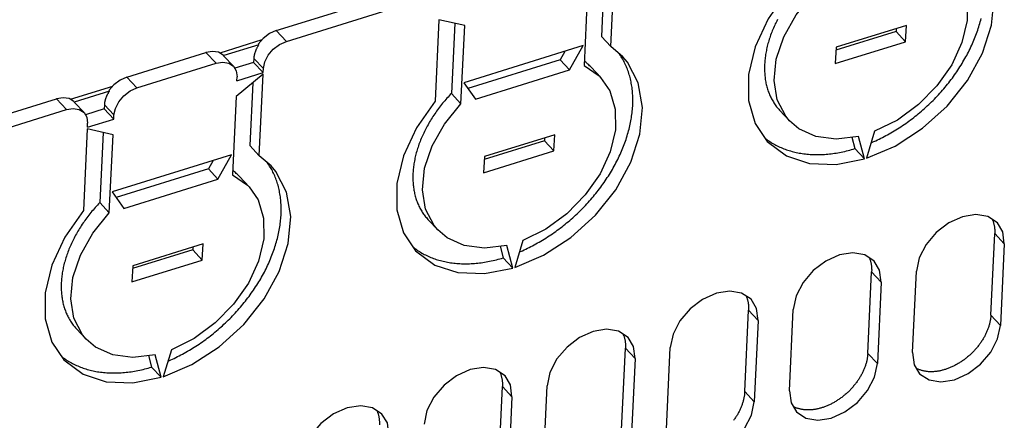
# Model space of a CAD drawing. Extents: x 0 to 594, y 0 to 420.
# Tile 141 of 157: x 514 to 534, y 136 to 144. Entities that reach past the tile are written whole.
import ezdxf

# ---------------------------------------------------------------- set-up
doc = ezdxf.new("R2010")
doc.units = 0
doc.header["$LTSCALE"] = 32.67
doc.layers.get('0').update_dxf_attribs({"linetype": 'CONTINUOUS'})

msp = doc.modelspace()

# ---------------------------------------------------------------- linework, layer by layer
at = {"color": 7, "linetype": 'CONTINUOUS'}
for p, q in [((526.057, 143.211), (526.133, 144.818)), ((525.927, 144.648), (525.868, 143.413)), ((519.457, 143.526), (522.058, 144.334)), ((525.6, 144.378), (525.527, 142.839)), ((519.656, 143.314), (522.257, 144.121)), ((522.666, 143.741), (522.589, 142.134)), ((523.173, 143.624), (522.666, 143.741)), ((519.457, 143.526), (519.656, 143.314)), ((522.976, 143.67), (522.911, 142.287)), ((523.1, 142.085), (523.173, 143.624)), ((531.68, 143.508), (530.495, 143.14)), ((531.884, 143.628), (530.497, 143.197)), ((531.683, 143.565), (531.68, 143.508)), ((531.68, 143.508), (531.869, 143.307)), ((531.869, 143.307), (531.884, 143.628)), ((519.175, 143.342), (518.343, 143.083)), ((525.868, 143.413), (526.057, 143.211)), ((530.482, 142.876), (531.869, 143.307)), ((519.113, 143.247), (518.42, 143.032)), ((519.103, 143.258), (519.113, 143.247)), ((525.511, 143.23), (523.153, 142.497)), ((525.145, 143.116), (525.053, 142.952)), ((525.242, 142.75), (525.511, 143.23)), ((526.294, 143.011), (526.057, 143.211)), ((530.497, 143.197), (530.482, 142.876)), ((516.51, 142.611), (518.07, 143.095)), ((518.269, 142.883), (518.07, 143.095)), ((518.41, 143.042), (518.42, 143.032)), ((518.426, 143.025), (518.42, 143.032)), ((518.426, 143.025), (518.615, 142.823)), ((519.015, 142.979), (519.011, 142.899)), ((519.204, 142.777), (519.015, 142.979)), ((525.053, 142.952), (523.232, 142.387)), ((525.053, 142.952), (525.242, 142.75)), ((516.709, 142.398), (518.269, 142.883)), ((519.011, 142.899), (518.639, 142.783)), ((519.011, 142.899), (519.2, 142.697)), ((519.2, 142.697), (519.204, 142.777)), ((523.384, 142.173), (525.242, 142.75)), ((525.666, 142.804), (525.855, 142.602)), ((516.51, 142.611), (516.709, 142.398)), ((519.198, 142.664), (518.665, 142.225)), ((518.68, 142.535), (519.2, 142.697)), ((518.68, 142.535), (518.684, 142.616)), ((519.122, 141.058), (519.198, 142.664)), ((516.228, 142.427), (515.396, 142.168)), ((516.166, 142.332), (515.472, 142.116)), ((516.156, 142.342), (516.166, 142.332)), ((518.992, 142.494), (518.933, 141.259)), ((523.153, 142.497), (523.384, 142.173)), ((508.188, 140.027), (515.123, 142.18)), ((515.322, 141.968), (515.123, 142.18)), ((518.665, 142.225), (518.592, 140.685)), ((522.911, 142.287), (523.1, 142.085)), ((508.387, 139.814), (515.322, 141.968)), ((515.462, 142.127), (515.472, 142.116)), ((515.479, 142.109), (515.472, 142.116)), ((515.479, 142.109), (515.668, 141.908)), ((516.064, 141.983), (515.692, 141.868)), ((516.068, 142.064), (516.064, 141.983)), ((516.064, 141.983), (516.253, 141.782)), ((516.256, 141.862), (516.068, 142.064)), ((529.388, 141.95), (529.577, 141.749)), ((515.733, 141.62), (516.253, 141.782)), ((516.253, 141.782), (516.256, 141.862)), ((515.731, 141.588), (515.655, 139.981)), ((516.238, 141.471), (515.731, 141.588)), ((515.733, 141.62), (515.736, 141.7)), ((516.042, 141.516), (515.976, 140.133)), ((516.165, 139.931), (516.238, 141.471)), ((524.95, 141.474), (523.563, 141.044)), ((524.748, 141.412), (524.745, 141.355)), ((524.934, 141.153), (524.95, 141.474)), ((530.81, 141.425), (530.87, 141.199)), ((531.059, 140.997), (530.941, 141.441)), ((531.258, 141.54), (531.094, 141.008)), ((518.933, 141.259), (519.122, 141.058)), ((524.745, 141.355), (523.56, 140.987)), ((524.745, 141.355), (524.934, 141.153)), ((530.87, 141.199), (531.059, 140.997)), ((518.576, 141.076), (516.218, 140.344)), ((518.307, 140.597), (518.576, 141.076)), ((519.359, 140.857), (519.122, 141.058)), ((523.547, 140.722), (524.934, 141.153)), ((523.563, 141.044), (523.547, 140.722)), ((518.118, 140.799), (516.298, 140.233)), ((518.21, 140.962), (518.118, 140.799)), ((518.118, 140.799), (518.307, 140.597)), ((516.45, 140.02), (518.307, 140.597)), ((518.731, 140.65), (518.92, 140.448)), ((516.218, 140.344), (516.45, 140.02)), ((515.976, 140.133), (516.165, 139.931)), ((522.453, 139.797), (522.642, 139.595)), ((533.55, 137.915), (533.626, 139.522)), ((533.815, 139.32), (533.626, 139.522)), ((518.015, 139.321), (516.628, 138.89)), ((517.813, 139.258), (517.81, 139.201)), ((517.999, 139), (518.015, 139.321)), ((523.875, 139.272), (523.935, 139.045)), ((524.124, 138.844), (524.006, 139.288)), ((524.323, 139.386), (524.159, 138.854)), ((533.815, 139.32), (533.738, 137.713)), ((517.81, 139.201), (516.625, 138.833)), ((517.81, 139.201), (517.999, 139)), ((523.935, 139.045), (524.124, 138.844)), ((516.612, 138.569), (517.999, 139)), ((516.628, 138.89), (516.612, 138.569)), ((531.122, 137.161), (531.199, 138.768)), ((531.388, 138.566), (531.199, 138.768)), ((532.005, 137.175), (532.081, 138.781)), ((531.388, 138.566), (531.311, 136.959)), ((528.695, 136.407), (528.772, 138.014)), ((528.96, 137.812), (528.772, 138.014)), ((529.578, 136.421), (529.654, 138.028)), ((533.55, 137.915), (533.738, 137.713)), ((528.96, 137.812), (528.884, 136.206)), ((515.518, 137.643), (515.707, 137.442)), ((516.94, 137.118), (517, 136.892)), ((517.189, 136.69), (517.071, 137.134)), ((517.388, 137.233), (517.224, 136.701)), ((526.268, 135.654), (526.344, 137.261)), ((526.533, 137.059), (526.344, 137.261)), ((527.15, 135.667), (527.227, 137.274)), ((531.122, 137.161), (531.311, 136.959)), ((526.533, 137.059), (526.457, 135.452)), ((517, 136.892), (517.189, 136.69)), ((523.841, 134.9), (523.917, 136.507)), ((524.106, 136.305), (523.917, 136.507)), ((524.723, 134.914), (524.8, 136.52)), ((528.695, 136.407), (528.884, 136.206)), ((524.106, 136.305), (524.03, 134.698))]:
    msp.add_line(p, q, dxfattribs=at)
for points in [[(531.094, 141.008), (531.662, 141.249), (532.203, 141.599), (532.685, 142.038), (533.086, 142.542), (533.383, 143.084), (533.562, 143.634), (533.612, 144.165), (533.53, 144.647), (533.32, 145.055), (533.228, 145.164)], [(532.789, 144.755), (532.969, 144.493), (533.077, 144.132), (533.08, 143.724), (532.978, 143.289), (532.777, 142.853), (532.487, 142.438), (532.123, 142.068), (531.706, 141.762), (531.258, 141.54)], [(529.524, 144.288), (529.156, 143.761), (528.9, 143.209), (528.77, 142.661), (528.77, 142.147), (528.901, 141.692), (529.139, 141.338)], [(529.577, 141.749), (529.504, 141.836), (529.338, 142.159), (529.275, 142.542), (529.317, 142.965), (529.464, 143.404), (529.707, 143.837), (530.034, 144.238)], [(529.34, 143.742), (529.326, 143.715), (529.313, 143.687), (529.299, 143.66), (529.287, 143.632), (529.274, 143.605), (529.262, 143.577), (529.25, 143.549), (529.239, 143.521), (529.228, 143.494), (529.217, 143.466), (529.207, 143.438), (529.197, 143.41), (529.188, 143.383), (529.179, 143.355), (529.17, 143.327), (529.162, 143.299), (529.154, 143.272), (529.147, 143.244), (529.14, 143.217), (529.133, 143.189), (529.127, 143.162), (529.122, 143.134), (529.116, 143.107), (529.111, 143.08), (529.107, 143.053), (529.103, 143.025), (529.099, 142.998), (529.096, 142.972), (529.093, 142.945), (529.091, 142.918), (529.089, 142.892), (529.087, 142.865), (529.086, 142.839), (529.086, 142.813), (529.085, 142.787), (529.086, 142.761), (529.086, 142.735), (529.087, 142.71), (529.089, 142.684), (529.091, 142.659), (529.093, 142.634), (529.096, 142.609), (529.099, 142.585), (529.102, 142.56), (529.106, 142.536), (529.111, 142.512), (529.115, 142.488), (529.121, 142.464), (529.126, 142.441), (529.132, 142.418), (529.139, 142.395), (529.146, 142.372), (529.153, 142.349), (529.161, 142.327), (529.169, 142.305), (529.177, 142.283), (529.186, 142.262), (529.195, 142.241), (529.205, 142.22), (529.215, 142.199), (529.226, 142.179), (529.237, 142.159), (529.248, 142.139), (529.26, 142.119), (529.272, 142.1), (529.284, 142.081), (529.297, 142.062), (529.31, 142.044), (529.324, 142.026), (529.338, 142.008), (529.352, 141.991), (529.367, 141.974), (529.382, 141.957), (529.388, 141.95)], [(531.188, 141.315), (531.211, 141.324), (531.245, 141.339), (531.278, 141.354), (531.312, 141.37), (531.346, 141.386), (531.379, 141.403), (531.413, 141.42), (531.447, 141.437), (531.48, 141.455), (531.513, 141.473), (531.546, 141.491), (531.579, 141.51), (531.612, 141.529), (531.645, 141.549), (531.678, 141.569), (531.711, 141.589), (531.743, 141.61), (531.775, 141.631), (531.807, 141.652), (531.839, 141.674), (531.871, 141.696), (531.903, 141.719), (531.934, 141.742), (531.966, 141.765), (531.997, 141.788), (532.028, 141.812), (532.058, 141.836), (532.089, 141.861), (532.119, 141.886), (532.149, 141.911), (532.179, 141.936), (532.209, 141.962), (532.238, 141.988), (532.267, 142.014), (532.296, 142.041), (532.324, 142.067), (532.353, 142.094), (532.381, 142.122), (532.409, 142.149), (532.436, 142.177), (532.463, 142.205), (532.49, 142.234), (532.517, 142.262), (532.543, 142.291), (532.57, 142.32), (532.595, 142.35), (532.621, 142.379), (532.646, 142.409), (532.671, 142.439), (532.695, 142.469), (532.719, 142.499), (532.743, 142.53), (532.766, 142.56), (532.79, 142.591), (532.812, 142.622), (532.835, 142.654), (532.857, 142.685), (532.878, 142.716), (532.9, 142.748), (532.921, 142.78), (532.941, 142.812), (532.961, 142.844), (532.981, 142.876), (533, 142.908), (533.019, 142.941), (533.038, 142.973), (533.056, 143.006), (533.074, 143.038), (533.091, 143.071), (533.108, 143.104), (533.125, 143.137), (533.141, 143.17), (533.157, 143.203), (533.172, 143.236), (533.187, 143.269), (533.201, 143.302), (533.215, 143.335), (533.229, 143.369), (533.242, 143.402), (533.255, 143.435), (533.267, 143.468), (533.279, 143.501), (533.29, 143.535), (533.301, 143.568), (533.312, 143.601), (533.322, 143.634), (533.331, 143.667), (533.34, 143.7), (533.349, 143.733), (533.357, 143.766)], [(519.457, 143.526), (519.324, 143.466), (519.202, 143.373), (519.103, 143.258)], [(519.204, 142.777), (519.231, 142.908), (519.298, 143.039), (519.398, 143.158), (519.521, 143.252), (519.656, 143.314)], [(518.41, 143.042), (518.318, 143.099), (518.202, 143.117), (518.07, 143.095)], [(519.113, 143.247), (519.107, 143.239), (519.102, 143.23), (519.097, 143.222), (519.091, 143.213), (519.086, 143.205), (519.081, 143.196), (519.077, 143.187), (519.072, 143.179), (519.068, 143.17), (519.063, 143.161), (519.059, 143.153), (519.055, 143.144), (519.052, 143.135), (519.048, 143.126), (519.045, 143.117), (519.042, 143.109), (519.039, 143.1), (519.036, 143.091), (519.033, 143.082), (519.03, 143.073), (519.028, 143.065), (519.026, 143.056), (519.024, 143.047), (519.022, 143.039), (519.021, 143.03), (519.019, 143.021), (519.018, 143.013), (519.017, 143.004), (519.016, 142.996), (519.015, 142.987), (519.015, 142.979)], [(524.159, 138.854), (524.728, 139.096), (525.268, 139.446), (525.751, 139.885), (526.151, 140.389), (526.448, 140.93), (526.627, 141.481), (526.677, 142.011), (526.595, 142.494), (526.385, 142.901), (526.294, 143.011)], [(524.254, 139.161), (524.276, 139.171), (524.31, 139.186), (524.344, 139.201), (524.377, 139.217), (524.411, 139.233), (524.445, 139.249), (524.478, 139.266), (524.512, 139.283), (524.545, 139.301), (524.578, 139.319), (524.612, 139.338), (524.645, 139.356), (524.678, 139.376), (524.71, 139.395), (524.743, 139.415), (524.776, 139.436), (524.808, 139.456), (524.84, 139.477), (524.873, 139.499), (524.905, 139.521), (524.936, 139.543), (524.968, 139.565), (525, 139.588), (525.031, 139.611), (525.062, 139.635), (525.093, 139.659), (525.123, 139.683), (525.154, 139.707), (525.184, 139.732), (525.214, 139.757), (525.244, 139.783), (525.274, 139.808), (525.303, 139.834), (525.332, 139.86), (525.361, 139.887), (525.39, 139.914), (525.418, 139.941), (525.446, 139.968), (525.474, 139.996), (525.501, 140.024), (525.529, 140.052), (525.556, 140.08), (525.582, 140.109), (525.609, 140.138), (525.635, 140.167), (525.66, 140.196), (525.686, 140.226), (525.711, 140.255), (525.736, 140.285), (525.76, 140.315), (525.784, 140.346), (525.808, 140.376), (525.832, 140.407), (525.855, 140.438), (525.877, 140.469), (525.9, 140.5), (525.922, 140.531), (525.944, 140.563), (525.965, 140.595), (525.986, 140.626), (526.006, 140.658), (526.026, 140.69), (526.046, 140.723), (526.066, 140.755), (526.085, 140.787), (526.103, 140.82), (526.121, 140.852), (526.139, 140.885), (526.157, 140.918), (526.174, 140.951), (526.19, 140.983), (526.206, 141.016), (526.222, 141.049), (526.237, 141.082), (526.252, 141.116), (526.267, 141.149), (526.281, 141.182), (526.294, 141.215), (526.307, 141.248), (526.32, 141.282), (526.332, 141.315), (526.344, 141.348), (526.355, 141.381), (526.366, 141.414), (526.377, 141.448), (526.387, 141.481), (526.396, 141.514), (526.405, 141.547), (526.414, 141.58), (526.422, 141.613), (526.43, 141.646), (526.437, 141.679), (526.444, 141.711), (526.45, 141.744), (526.456, 141.777), (526.461, 141.809), (526.466, 141.842), (526.471, 141.874), (526.475, 141.906), (526.478, 141.938), (526.481, 141.97), (526.484, 142.002), (526.486, 142.033), (526.487, 142.065), (526.488, 142.096), (526.489, 142.128), (526.489, 142.159), (526.489, 142.19), (526.488, 142.22), (526.487, 142.251), (526.485, 142.281), (526.483, 142.311), (526.48, 142.341), (526.477, 142.371), (526.473, 142.401), (526.469, 142.43), (526.464, 142.459), (526.459, 142.488), (526.454, 142.517), (526.448, 142.545), (526.441, 142.573), (526.434, 142.601), (526.427, 142.629), (526.419, 142.656), (526.41, 142.683), (526.402, 142.71), (526.392, 142.737), (526.383, 142.763), (526.372, 142.789), (526.362, 142.815), (526.351, 142.84), (526.339, 142.865), (526.327, 142.89), (526.315, 142.915), (526.302, 142.939), (526.289, 142.963), (526.275, 142.986), (526.261, 143.009), (526.246, 143.032), (526.231, 143.055), (526.216, 143.076)], [(525.666, 142.804), (525.652, 142.818), (525.636, 142.834), (525.62, 142.849), (525.604, 142.865), (525.587, 142.879), (525.57, 142.894), (525.552, 142.908), (525.534, 142.922), (525.531, 142.925)], [(518.269, 142.883), (518.403, 142.905), (518.521, 142.885), (518.615, 142.823)], [(518.615, 142.823), (518.668, 142.734), (518.684, 142.616)], [(525.527, 142.839), (525.825, 142.632), (525.854, 142.602)], [(516.51, 142.611), (516.377, 142.55), (516.255, 142.458), (516.156, 142.342)], [(525.854, 142.602), (526.034, 142.339), (526.143, 141.979), (526.145, 141.57), (526.043, 141.136), (525.842, 140.699), (525.552, 140.285), (525.189, 139.914), (524.772, 139.609), (524.323, 139.386)], [(516.166, 142.332), (516.16, 142.323), (516.155, 142.315), (516.149, 142.306), (516.144, 142.298), (516.139, 142.289), (516.134, 142.281), (516.129, 142.272), (516.125, 142.263), (516.12, 142.255), (516.116, 142.246), (516.112, 142.237), (516.108, 142.229), (516.104, 142.22), (516.101, 142.211), (516.097, 142.202), (516.094, 142.193), (516.091, 142.185), (516.088, 142.176), (516.086, 142.167), (516.083, 142.158), (516.081, 142.15), (516.079, 142.141), (516.077, 142.132), (516.075, 142.123), (516.073, 142.115), (516.072, 142.106), (516.071, 142.098), (516.07, 142.089), (516.069, 142.081), (516.068, 142.072), (516.068, 142.064)], [(516.256, 141.862), (516.284, 141.993), (516.351, 142.124), (516.45, 142.242), (516.574, 142.337), (516.709, 142.398)], [(515.462, 142.127), (515.371, 142.184), (515.255, 142.202), (515.123, 142.18)], [(522.911, 142.287), (522.888, 142.263), (522.866, 142.239), (522.844, 142.215), (522.822, 142.191), (522.8, 142.166), (522.779, 142.142), (522.758, 142.117), (522.738, 142.092), (522.717, 142.067), (522.697, 142.041), (522.677, 142.016), (522.658, 141.99), (522.639, 141.964), (522.62, 141.938), (522.601, 141.912), (522.583, 141.885), (522.565, 141.859), (522.548, 141.833), (522.531, 141.806), (522.514, 141.779), (522.497, 141.752), (522.481, 141.725), (522.465, 141.698), (522.45, 141.671), (522.435, 141.644), (522.42, 141.616), (522.406, 141.589), (522.392, 141.561), (522.378, 141.534), (522.365, 141.506), (522.352, 141.479), (522.339, 141.451), (522.327, 141.423), (522.315, 141.396), (522.304, 141.368), (522.293, 141.34), (522.282, 141.312), (522.272, 141.285), (522.262, 141.257), (522.253, 141.229), (522.244, 141.201), (522.235, 141.174), (522.227, 141.146), (522.219, 141.118), (522.212, 141.091), (522.205, 141.063), (522.199, 141.036), (522.192, 141.008), (522.187, 140.981), (522.181, 140.953), (522.177, 140.926), (522.172, 140.899), (522.168, 140.872), (522.164, 140.845), (522.161, 140.818), (522.158, 140.791), (522.156, 140.765), (522.154, 140.738), (522.153, 140.712), (522.151, 140.685), (522.151, 140.659), (522.151, 140.633), (522.151, 140.607), (522.151, 140.582), (522.152, 140.556), (522.154, 140.531), (522.156, 140.506), (522.158, 140.481), (522.161, 140.456), (522.164, 140.431), (522.167, 140.407), (522.171, 140.382), (522.176, 140.358), (522.181, 140.334), (522.186, 140.311), (522.191, 140.287), (522.197, 140.264), (522.204, 140.241), (522.211, 140.218), (522.218, 140.196), (522.226, 140.174), (522.234, 140.152), (522.242, 140.13), (522.251, 140.108), (522.261, 140.087), (522.27, 140.066), (522.28, 140.046), (522.291, 140.025), (522.302, 140.005), (522.313, 139.985), (522.325, 139.966), (522.337, 139.947), (522.349, 139.928), (522.362, 139.909), (522.375, 139.891), (522.389, 139.873), (522.403, 139.855), (522.417, 139.838), (522.432, 139.82), (522.447, 139.804), (522.453, 139.797)], [(515.322, 141.968), (515.455, 141.99), (515.573, 141.97), (515.668, 141.908)], [(522.589, 142.134), (522.221, 141.608), (521.966, 141.056), (521.835, 140.508), (521.836, 139.993), (521.966, 139.538), (522.204, 139.185)], [(522.642, 139.595), (522.569, 139.683), (522.403, 140.005), (522.34, 140.388), (522.382, 140.811), (522.529, 141.251), (522.772, 141.683), (523.1, 142.085)], [(515.668, 141.908), (515.721, 141.818), (515.736, 141.7)], [(530.941, 141.441), (530.501, 141.388), (530.101, 141.439), (529.762, 141.592), (529.577, 141.749)], [(529.09, 141.411), (529.104, 141.4), (529.126, 141.383), (529.148, 141.367), (529.17, 141.352), (529.193, 141.337), (529.216, 141.322), (529.239, 141.307), (529.263, 141.293), (529.287, 141.28), (529.311, 141.267), (529.336, 141.254), (529.361, 141.242), (529.386, 141.23), (529.412, 141.219), (529.438, 141.208), (529.464, 141.197), (529.491, 141.187), (529.518, 141.178), (529.545, 141.169), (529.572, 141.16), (529.6, 141.152), (529.628, 141.144), (529.656, 141.136), (529.685, 141.13), (529.713, 141.123), (529.742, 141.117), (529.772, 141.112), (529.801, 141.107), (529.831, 141.102), (529.861, 141.098), (529.891, 141.094), (529.922, 141.091), (529.952, 141.088), (529.983, 141.086), (530.014, 141.084), (530.045, 141.083), (530.077, 141.082), (530.108, 141.081), (530.14, 141.081), (530.172, 141.082), (530.204, 141.083), (530.236, 141.084), (530.269, 141.086), (530.301, 141.089), (530.334, 141.091), (530.367, 141.095), (530.4, 141.098), (530.433, 141.103), (530.466, 141.107), (530.499, 141.112), (530.533, 141.118), (530.566, 141.124), (530.6, 141.131), (530.633, 141.138), (530.667, 141.145), (530.701, 141.153), (530.734, 141.161), (530.768, 141.17), (530.802, 141.179), (530.836, 141.189), (530.87, 141.199)], [(529.139, 141.338), (529.519, 141.055), (529.974, 140.907), (530.496, 140.887), (531.059, 140.997)], [(517.224, 136.701), (517.793, 136.942), (518.333, 137.292), (518.816, 137.731), (519.216, 138.235), (519.513, 138.777), (519.692, 139.327), (519.742, 139.858), (519.661, 140.34), (519.451, 140.748), (519.359, 140.857)], [(517.319, 137.008), (517.341, 137.017), (517.375, 137.032), (517.409, 137.047), (517.442, 137.063), (517.476, 137.079), (517.51, 137.096), (517.543, 137.113), (517.577, 137.13), (517.61, 137.148), (517.644, 137.166), (517.677, 137.184), (517.71, 137.203), (517.743, 137.222), (517.776, 137.242), (517.808, 137.262), (517.841, 137.282), (517.873, 137.303), (517.906, 137.324), (517.938, 137.345), (517.97, 137.367), (518.002, 137.389), (518.033, 137.412), (518.065, 137.435), (518.096, 137.458), (518.127, 137.481), (518.158, 137.505), (518.189, 137.529), (518.219, 137.554), (518.249, 137.579), (518.279, 137.604), (518.309, 137.629), (518.339, 137.655), (518.368, 137.681), (518.397, 137.707), (518.426, 137.734), (518.455, 137.76), (518.483, 137.787), (518.511, 137.815), (518.539, 137.842), (518.567, 137.87), (518.594, 137.898), (518.621, 137.927), (518.647, 137.955), (518.674, 137.984), (518.7, 138.013), (518.726, 138.043), (518.751, 138.072), (518.776, 138.102), (518.801, 138.132), (518.825, 138.162), (518.85, 138.192), (518.873, 138.223), (518.897, 138.253), (518.92, 138.284), (518.943, 138.315), (518.965, 138.347), (518.987, 138.378), (519.009, 138.409), (519.03, 138.441), (519.051, 138.473), (519.071, 138.505), (519.092, 138.537), (519.111, 138.569), (519.131, 138.601), (519.15, 138.634), (519.168, 138.666), (519.187, 138.699), (519.204, 138.731), (519.222, 138.764), (519.239, 138.797), (519.255, 138.83), (519.271, 138.863), (519.287, 138.896), (519.302, 138.929), (519.317, 138.962), (519.332, 138.995), (519.346, 139.028), (519.359, 139.062), (519.372, 139.095), (519.385, 139.128), (519.397, 139.161), (519.409, 139.194), (519.421, 139.228), (519.431, 139.261), (519.442, 139.294), (519.452, 139.327), (519.461, 139.36), (519.471, 139.393), (519.479, 139.426), (519.487, 139.459), (519.495, 139.492), (519.502, 139.525), (519.509, 139.558), (519.515, 139.591), (519.521, 139.623), (519.527, 139.656), (519.531, 139.688), (519.536, 139.72), (519.54, 139.753), (519.543, 139.785), (519.546, 139.817), (519.549, 139.848), (519.551, 139.88), (519.552, 139.912), (519.553, 139.943), (519.554, 139.974), (519.554, 140.005), (519.554, 140.036), (519.553, 140.067), (519.552, 140.097), (519.55, 140.128), (519.548, 140.158), (519.545, 140.188), (519.542, 140.218), (519.538, 140.247), (519.534, 140.276), (519.529, 140.306), (519.524, 140.334), (519.519, 140.363), (519.513, 140.391), (519.506, 140.42), (519.499, 140.448), (519.492, 140.475), (519.484, 140.503), (519.476, 140.53), (519.467, 140.557), (519.458, 140.583), (519.448, 140.609), (519.438, 140.635), (519.427, 140.661), (519.416, 140.687), (519.404, 140.712), (519.392, 140.737), (519.38, 140.761), (519.367, 140.785), (519.354, 140.809), (519.34, 140.833), (519.326, 140.856), (519.311, 140.879), (519.296, 140.901), (519.281, 140.923)], [(518.592, 140.685), (518.891, 140.478), (518.92, 140.448)], [(518.731, 140.65), (518.717, 140.664), (518.702, 140.68), (518.685, 140.696), (518.669, 140.711), (518.652, 140.726), (518.635, 140.741), (518.617, 140.755), (518.599, 140.769), (518.596, 140.771)], [(518.92, 140.448), (519.099, 140.186), (519.208, 139.825), (519.211, 139.417), (519.108, 138.982), (518.907, 138.546), (518.617, 138.131), (518.254, 137.761), (517.837, 137.455), (517.388, 137.233)], [(515.976, 140.133), (515.953, 140.11), (515.931, 140.086), (515.909, 140.062), (515.887, 140.037), (515.866, 140.013), (515.844, 139.988), (515.823, 139.963), (515.803, 139.938), (515.782, 139.913), (515.762, 139.888), (515.743, 139.862), (515.723, 139.836), (515.704, 139.81), (515.685, 139.784), (515.667, 139.758), (515.648, 139.732), (515.631, 139.706), (515.613, 139.679), (515.596, 139.652), (515.579, 139.626), (515.562, 139.599), (515.546, 139.572), (515.53, 139.545), (515.515, 139.517), (515.5, 139.49), (515.485, 139.463), (515.471, 139.435), (515.457, 139.408), (515.443, 139.38), (515.43, 139.353), (515.417, 139.325), (515.404, 139.298), (515.392, 139.27), (515.38, 139.242), (515.369, 139.214), (515.358, 139.187), (515.348, 139.159), (515.337, 139.131), (515.328, 139.103), (515.318, 139.076), (515.309, 139.048), (515.301, 139.02), (515.292, 138.992), (515.285, 138.965), (515.277, 138.937), (515.27, 138.91), (515.264, 138.882), (515.258, 138.855), (515.252, 138.827), (515.247, 138.8), (515.242, 138.773), (515.237, 138.746), (515.233, 138.718), (515.23, 138.692), (515.226, 138.665), (515.224, 138.638), (515.221, 138.611), (515.219, 138.585), (515.218, 138.558), (515.217, 138.532), (515.216, 138.506), (515.216, 138.48), (515.216, 138.454), (515.216, 138.428), (515.218, 138.403), (515.219, 138.377), (515.221, 138.352), (515.223, 138.327), (515.226, 138.302), (515.229, 138.278), (515.232, 138.253), (515.236, 138.229), (515.241, 138.205), (515.246, 138.181), (515.251, 138.157), (515.257, 138.134), (515.263, 138.111), (515.269, 138.088), (515.276, 138.065), (515.283, 138.042), (515.291, 138.02), (515.299, 137.998), (515.308, 137.976), (515.316, 137.955), (515.326, 137.934), (515.335, 137.913), (515.346, 137.892), (515.356, 137.872), (515.367, 137.852), (515.378, 137.832), (515.39, 137.812), (515.402, 137.793), (515.414, 137.774), (515.427, 137.755), (515.441, 137.737), (515.454, 137.719), (515.468, 137.701), (515.482, 137.684), (515.497, 137.667), (515.512, 137.65), (515.518, 137.643)], [(515.655, 139.981), (515.286, 139.454), (515.031, 138.902), (514.9, 138.354), (514.901, 137.84), (515.031, 137.385), (515.269, 137.031)], [(515.707, 137.442), (515.634, 137.529), (515.468, 137.852), (515.405, 138.235), (515.448, 138.658), (515.594, 139.097), (515.837, 139.53), (516.165, 139.931)], [(533.678, 139.734), (533.489, 139.859), (533.255, 139.898), (532.99, 139.855), (532.72, 139.734), (532.474, 139.547), (532.273, 139.311), (532.137, 139.047), (532.081, 138.781)], [(533.579, 139.799), (533.583, 139.79), (533.588, 139.778), (533.592, 139.765), (533.597, 139.753), (533.601, 139.741), (533.604, 139.728), (533.608, 139.715), (533.611, 139.702), (533.614, 139.689), (533.616, 139.676), (533.619, 139.662), (533.621, 139.649), (533.622, 139.635), (533.624, 139.621), (533.625, 139.607), (533.626, 139.593), (533.626, 139.579), (533.627, 139.565), (533.627, 139.551), (533.626, 139.536), (533.626, 139.522)], [(533.815, 139.32), (533.784, 139.557), (533.678, 139.734)], [(524.006, 139.288), (523.566, 139.234), (523.166, 139.286), (522.827, 139.438), (522.642, 139.595)], [(522.156, 139.257), (522.169, 139.246), (522.191, 139.23), (522.213, 139.214), (522.235, 139.198), (522.258, 139.183), (522.281, 139.168), (522.304, 139.154), (522.328, 139.14), (522.352, 139.126), (522.376, 139.113), (522.401, 139.101), (522.426, 139.088), (522.451, 139.077), (522.477, 139.065), (522.503, 139.054), (522.529, 139.044), (522.556, 139.034), (522.583, 139.024), (522.61, 139.015), (522.637, 139.006), (522.665, 138.998), (522.693, 138.99), (522.721, 138.983), (522.75, 138.976), (522.779, 138.97), (522.808, 138.964), (522.837, 138.958), (522.866, 138.953), (522.896, 138.948), (522.926, 138.944), (522.956, 138.941), (522.987, 138.937), (523.017, 138.935), (523.048, 138.932), (523.079, 138.931), (523.111, 138.929), (523.142, 138.928), (523.174, 138.928), (523.205, 138.928), (523.237, 138.928), (523.269, 138.929), (523.302, 138.931), (523.334, 138.933), (523.367, 138.935), (523.399, 138.938), (523.432, 138.941), (523.465, 138.945), (523.498, 138.949), (523.531, 138.954), (523.564, 138.959), (523.598, 138.965), (523.631, 138.971), (523.665, 138.977), (523.698, 138.984), (523.732, 138.991), (523.766, 138.999), (523.8, 139.008), (523.833, 139.016), (523.867, 139.026), (523.901, 139.035), (523.935, 139.045)], [(522.204, 139.185), (522.584, 138.902), (523.039, 138.754), (523.562, 138.734), (524.124, 138.844)], [(531.251, 138.98), (531.061, 139.105), (530.828, 139.144), (530.562, 139.101), (530.293, 138.98), (530.047, 138.793), (529.846, 138.558), (529.709, 138.293), (529.654, 138.028)], [(531.151, 139.046), (531.156, 139.036), (531.161, 139.024), (531.165, 139.012), (531.169, 138.999), (531.173, 138.987), (531.177, 138.974), (531.18, 138.961), (531.184, 138.948), (531.186, 138.935), (531.189, 138.922), (531.191, 138.909), (531.193, 138.895), (531.195, 138.881), (531.197, 138.868), (531.198, 138.854), (531.199, 138.84), (531.199, 138.826), (531.2, 138.811), (531.2, 138.797), (531.199, 138.782), (531.199, 138.768)], [(531.388, 138.566), (531.356, 138.803), (531.251, 138.98)], [(528.823, 138.227), (528.635, 138.351), (528.401, 138.39), (528.136, 138.348), (527.865, 138.226), (527.62, 138.04), (527.419, 137.804), (527.282, 137.539), (527.227, 137.274)], [(528.724, 138.292), (528.729, 138.282), (528.733, 138.27), (528.738, 138.258), (528.742, 138.246), (528.746, 138.233), (528.75, 138.22), (528.753, 138.208), (528.756, 138.195), (528.759, 138.182), (528.762, 138.168), (528.764, 138.155), (528.766, 138.141), (528.768, 138.128), (528.769, 138.114), (528.771, 138.1), (528.771, 138.086), (528.772, 138.072), (528.772, 138.058), (528.772, 138.043), (528.772, 138.029), (528.772, 138.014)], [(528.96, 137.812), (528.929, 138.049), (528.823, 138.227)], [(533.55, 137.915), (533.549, 137.9), (533.548, 137.886), (533.546, 137.871), (533.544, 137.856), (533.543, 137.841), (533.54, 137.826), (533.538, 137.811), (533.535, 137.796), (533.532, 137.781), (533.528, 137.765), (533.525, 137.75), (533.521, 137.735), (533.517, 137.72), (533.512, 137.704), (533.507, 137.689), (533.502, 137.673), (533.497, 137.658), (533.491, 137.643), (533.486, 137.627), (533.479, 137.612), (533.473, 137.597), (533.466, 137.581), (533.46, 137.566), (533.452, 137.551), (533.445, 137.535), (533.437, 137.52), (533.429, 137.505), (533.421, 137.49), (533.413, 137.475), (533.404, 137.46), (533.395, 137.445), (533.386, 137.43), (533.377, 137.415), (533.367, 137.4), (533.358, 137.385), (533.348, 137.371), (533.337, 137.356), (533.327, 137.342), (533.316, 137.328), (533.305, 137.313), (533.294, 137.299), (533.283, 137.285), (533.272, 137.271), (533.26, 137.258), (533.248, 137.244), (533.236, 137.231), (533.224, 137.217), (533.211, 137.204), (533.199, 137.191), (533.186, 137.178), (533.173, 137.165), (533.16, 137.153), (533.147, 137.14), (533.133, 137.128), (533.12, 137.116), (533.106, 137.104), (533.092, 137.092), (533.078, 137.081), (533.064, 137.069), (533.05, 137.058), (533.036, 137.047), (533.021, 137.036), (533.007, 137.026), (532.992, 137.015), (532.977, 137.005), (532.962, 136.995), (532.947, 136.985), (532.932, 136.976), (532.917, 136.967), (532.902, 136.958), (532.887, 136.949), (532.871, 136.94), (532.856, 136.932), (532.841, 136.923), (532.825, 136.916), (532.81, 136.908), (532.794, 136.9), (532.778, 136.893), (532.763, 136.886), (532.747, 136.88), (532.731, 136.873), (532.715, 136.867), (532.7, 136.861), (532.684, 136.855), (532.668, 136.85), (532.652, 136.845), (532.637, 136.84), (532.621, 136.835), (532.605, 136.831), (532.59, 136.827), (532.574, 136.823), (532.558, 136.819), (532.543, 136.816), (532.527, 136.813), (532.512, 136.81), (532.496, 136.808), (532.481, 136.806), (532.466, 136.804), (532.45, 136.802), (532.435, 136.801), (532.42, 136.8), (532.405, 136.799), (532.39, 136.799), (532.376, 136.798), (532.361, 136.798), (532.346, 136.799), (532.332, 136.799), (532.317, 136.8), (532.303, 136.801), (532.289, 136.803), (532.275, 136.805), (532.261, 136.807), (532.248, 136.809), (532.234, 136.811), (532.221, 136.814), (532.207, 136.817), (532.194, 136.821), (532.181, 136.824), (532.169, 136.828), (532.156, 136.833), (532.144, 136.837), (532.131, 136.842), (532.119, 136.847), (532.107, 136.852), (532.096, 136.858), (532.084, 136.863), (532.079, 136.866)], [(532.142, 136.76), (532.331, 136.636), (532.565, 136.597), (532.83, 136.639), (533.099, 136.761), (533.345, 136.947), (533.546, 137.183), (533.683, 137.448), (533.738, 137.713)], [(526.396, 137.473), (526.207, 137.598), (525.973, 137.637), (525.708, 137.594), (525.439, 137.473), (525.193, 137.286), (524.992, 137.05), (524.855, 136.785), (524.8, 136.52)], [(526.297, 137.538), (526.301, 137.528), (526.306, 137.516), (526.311, 137.504), (526.315, 137.492), (526.319, 137.479), (526.323, 137.467), (526.326, 137.454), (526.329, 137.441), (526.332, 137.428), (526.335, 137.415), (526.337, 137.401), (526.339, 137.388), (526.341, 137.374), (526.342, 137.36), (526.343, 137.346), (526.344, 137.332), (526.345, 137.318), (526.345, 137.304), (526.345, 137.289), (526.345, 137.275), (526.344, 137.261)], [(517.071, 137.134), (516.631, 137.081), (516.231, 137.132), (515.893, 137.285), (515.707, 137.442)], [(526.533, 137.059), (526.502, 137.296), (526.396, 137.473)], [(515.221, 137.104), (515.234, 137.093), (515.256, 137.076), (515.278, 137.06), (515.3, 137.045), (515.323, 137.03), (515.346, 137.015), (515.369, 137), (515.393, 136.986), (515.417, 136.973), (515.441, 136.96), (515.466, 136.947), (515.491, 136.935), (515.516, 136.923), (515.542, 136.912), (515.568, 136.901), (515.594, 136.89), (515.621, 136.88), (515.648, 136.871), (515.675, 136.862), (515.702, 136.853), (515.73, 136.845), (515.758, 136.837), (515.786, 136.829), (515.815, 136.823), (515.844, 136.816), (515.873, 136.81), (515.902, 136.805), (515.932, 136.8), (515.961, 136.795), (515.991, 136.791), (516.022, 136.787), (516.052, 136.784), (516.083, 136.781), (516.113, 136.779), (516.144, 136.777), (516.176, 136.776), (516.207, 136.775), (516.239, 136.774), (516.27, 136.774), (516.302, 136.775), (516.334, 136.776), (516.367, 136.777), (516.399, 136.779), (516.432, 136.782), (516.464, 136.784), (516.497, 136.788), (516.53, 136.791), (516.563, 136.796), (516.596, 136.8), (516.63, 136.805), (516.663, 136.811), (516.696, 136.817), (516.73, 136.824), (516.764, 136.831), (516.797, 136.838), (516.831, 136.846), (516.865, 136.854), (516.899, 136.863), (516.933, 136.872), (516.966, 136.882), (517, 136.892)], [(531.122, 137.161), (531.122, 137.147), (531.12, 137.132), (531.119, 137.117), (531.117, 137.102), (531.115, 137.087), (531.113, 137.072), (531.111, 137.057), (531.108, 137.042), (531.105, 137.027), (531.101, 137.012), (531.098, 136.996), (531.094, 136.981), (531.089, 136.966), (531.085, 136.95), (531.08, 136.935), (531.075, 136.92), (531.07, 136.904), (531.064, 136.889), (531.058, 136.874), (531.052, 136.858), (531.046, 136.843), (531.039, 136.827), (531.032, 136.812), (531.025, 136.797), (531.018, 136.782), (531.01, 136.766), (531.002, 136.751), (530.994, 136.736), (530.986, 136.721), (530.977, 136.706), (530.968, 136.691), (530.959, 136.676), (530.95, 136.661), (530.94, 136.646), (530.93, 136.632), (530.92, 136.617), (530.91, 136.603), (530.9, 136.588), (530.889, 136.574), (530.878, 136.56), (530.867, 136.546), (530.856, 136.532), (530.844, 136.518), (530.833, 136.504), (530.821, 136.49), (530.809, 136.477), (530.797, 136.463), (530.784, 136.45), (530.772, 136.437), (530.759, 136.424), (530.746, 136.412), (530.733, 136.399), (530.72, 136.387), (530.706, 136.374), (530.693, 136.362), (530.679, 136.35), (530.665, 136.339), (530.651, 136.327), (530.637, 136.316), (530.623, 136.304), (530.609, 136.293), (530.594, 136.283), (530.58, 136.272), (530.565, 136.262), (530.55, 136.251), (530.535, 136.242), (530.52, 136.232), (530.505, 136.222), (530.49, 136.213), (530.475, 136.204), (530.46, 136.195), (530.444, 136.186), (530.429, 136.178), (530.413, 136.17), (530.398, 136.162), (530.382, 136.154), (530.367, 136.147), (530.351, 136.14), (530.335, 136.133), (530.32, 136.126), (530.304, 136.119), (530.288, 136.113), (530.272, 136.107), (530.257, 136.102), (530.241, 136.096), (530.225, 136.091), (530.209, 136.086), (530.194, 136.082), (530.178, 136.077), (530.162, 136.073), (530.147, 136.069), (530.131, 136.066), (530.116, 136.062), (530.1, 136.059), (530.085, 136.057), (530.069, 136.054), (530.054, 136.052), (530.038, 136.05), (530.023, 136.049), (530.008, 136.047), (529.993, 136.046), (529.978, 136.045), (529.963, 136.045), (529.948, 136.045), (529.934, 136.045), (529.919, 136.045), (529.905, 136.046), (529.89, 136.047), (529.876, 136.048), (529.862, 136.049), (529.848, 136.051), (529.834, 136.053), (529.82, 136.055), (529.807, 136.058), (529.793, 136.061), (529.78, 136.064), (529.767, 136.067), (529.754, 136.071), (529.741, 136.075), (529.729, 136.079), (529.716, 136.083), (529.704, 136.088), (529.692, 136.093), (529.68, 136.098), (529.668, 136.104), (529.657, 136.11), (529.651, 136.113)], [(532.005, 137.175), (532.036, 136.938), (532.142, 136.76)], [(515.269, 137.031), (515.649, 136.748), (516.104, 136.6), (516.627, 136.58), (517.189, 136.69)], [(529.714, 136.007), (529.904, 135.882), (530.137, 135.843), (530.403, 135.886), (530.672, 136.007), (530.918, 136.194), (531.119, 136.429), (531.256, 136.694), (531.311, 136.959)], [(523.969, 136.719), (523.78, 136.844), (523.546, 136.883), (523.281, 136.84), (523.012, 136.719), (522.766, 136.532), (522.565, 136.297), (522.428, 136.032), (522.372, 135.767)], [(523.87, 136.785), (523.874, 136.775), (523.879, 136.763), (523.883, 136.75), (523.888, 136.738), (523.892, 136.726), (523.895, 136.713), (523.899, 136.7), (523.902, 136.687), (523.905, 136.674), (523.907, 136.661), (523.91, 136.647), (523.912, 136.634), (523.914, 136.62), (523.915, 136.606), (523.916, 136.593), (523.917, 136.579), (523.918, 136.564), (523.918, 136.55), (523.918, 136.536), (523.918, 136.521), (523.917, 136.507)], [(524.106, 136.305), (524.075, 136.542), (523.969, 136.719)], [(528.695, 136.407), (528.694, 136.393), (528.693, 136.378), (528.692, 136.363), (528.69, 136.348), (528.688, 136.333), (528.686, 136.318), (528.683, 136.303), (528.681, 136.288), (528.677, 136.273), (528.674, 136.258), (528.67, 136.243), (528.666, 136.227), (528.662, 136.212), (528.658, 136.197), (528.653, 136.181), (528.648, 136.166), (528.643, 136.151), (528.637, 136.135), (528.631, 136.12), (528.625, 136.104), (528.619, 136.089), (528.612, 136.074), (528.605, 136.058), (528.598, 136.043), (528.591, 136.028), (528.583, 136.013), (528.575, 135.997), (528.567, 135.982), (528.559, 135.967), (528.55, 135.952), (528.541, 135.937), (528.532, 135.922), (528.523, 135.907), (528.513, 135.893), (528.503, 135.878), (528.493, 135.863), (528.483, 135.849), (528.473, 135.834)], [(529.578, 136.421), (529.609, 136.184), (529.714, 136.007)], [(521.542, 135.965), (521.355, 136.089), (521.122, 136.129), (520.857, 136.087), (520.587, 135.967), (520.339, 135.779), (520.135, 135.539), (520, 135.275), (519.945, 135.013)], [(527.287, 135.253), (527.477, 135.128), (527.71, 135.089), (527.976, 135.132), (528.245, 135.253), (528.491, 135.44), (528.692, 135.676), (528.829, 135.941), (528.884, 136.206)], [(521.442, 136.031), (521.447, 136.021), (521.452, 136.009), (521.456, 135.997), (521.461, 135.984), (521.465, 135.972), (521.468, 135.959), (521.472, 135.946), (521.475, 135.933), (521.478, 135.92), (521.48, 135.907), (521.483, 135.894), (521.485, 135.88), (521.486, 135.867), (521.488, 135.853), (521.489, 135.839), (521.49, 135.825), (521.49, 135.811), (521.491, 135.796), (521.491, 135.782), (521.49, 135.768), (521.49, 135.753)], [(521.679, 135.551), (521.648, 135.788), (521.542, 135.965)]]:
    msp.add_lwpolyline(points, dxfattribs=at)

doc.saveas('drawing.dxf')
